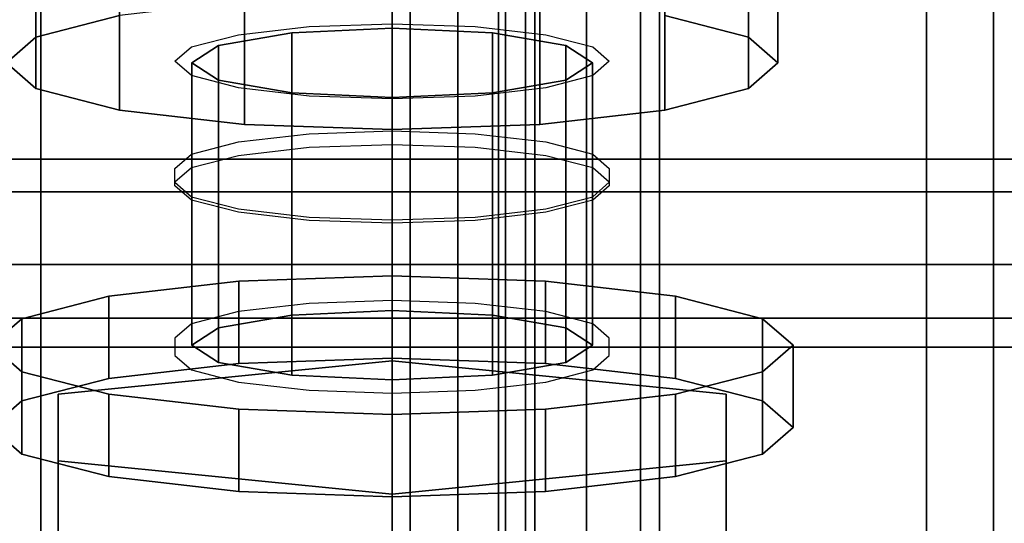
# Model space of a CAD drawing. Extents: x -48 to 48, y -49.6 to 48.
# Tile 165 of 256: x 0.8 to 2.6, y -24.3 to -23.4. Entities that reach past the tile are written whole.
import ezdxf

# ---------------------------------------------------------------- set-up
doc = ezdxf.new("R2010")
doc.units = 0

msp = doc.modelspace()

# ---------------------------------------------------------------- linework, layer by layer
at = {"layer": '10B4 [65]', "color": 1}
for points, invisible_edges in [([(12, -22.111, 90.3157), (-12, -22.111, 90.3157), (-12, -23.7054, 90.8782)], 12), ([(12, -22.111, 90.3157), (-12, -23.7054, 90.8782), (12, -23.7054, 90.8782)], 1), ([(12, -24.375, 90.4903), (-12, -24.375, 90.4903), (-12, -22.1491, 90.0991)], 12), ([(12, -24.375, 90.4903), (-12, -22.1491, 90.0991), (12, -22.1491, 90.0991)], 1), ([(12, -23.996, 91.3756), (-12, -23.996, 91.3756), (-12, -22.9356, 97.4081)], 12), ([(12, -23.996, 91.3756), (-12, -22.9356, 97.4081), (12, -22.9356, 97.4081)], 1), ([(12, -22.99, 98.3695), (-12, -22.99, 98.3695), (-12, -24.375, 90.4903)], 12), ([(12, -22.99, 98.3695), (-12, -24.375, 90.4903), (12, -24.375, 90.4903)], 1), ([(12, -23.7054, 90.8782), (-12, -23.7054, 90.8782), (-12, -23.841, 90.9549)], 12), ([(12, -23.7054, 90.8782), (-12, -23.841, 90.9549), (12, -23.841, 90.9549)], 1), ([(12, -23.841, 90.9549), (-12, -23.841, 90.9549), (-12, -23.9419, 91.0736)], 12), ([(12, -23.841, 90.9549), (-12, -23.9419, 91.0736), (12, -23.9419, 91.0736)], 1), ([(12, -23.9419, 91.0736), (-12, -23.9419, 91.0736), (-12, -23.9957, 91.2198)], 12), ([(12, -23.9419, 91.0736), (-12, -23.9957, 91.2198), (12, -23.9957, 91.2198)], 1), ([(12, -23.9957, 91.2198), (-12, -23.9957, 91.2198), (-12, -23.996, 91.3756)], 12), ([(12, -23.9957, 91.2198), (-12, -23.996, 91.3756), (12, -23.996, 91.3756)], 1)]:
    msp.add_3dface(points, dxfattribs=dict(at, invisible_edges=invisible_edges))
at = {"layer": '10B4 [65]', "color": 0}
for points, invisible_edges in [([(2.01031, -23.1447, 94.8535), (2.01031, -23.3755, 94.8941), (2.16675, -23.416, 94.6635)], 12), ([(2.01031, -23.1447, 94.8535), (2.16675, -23.416, 94.6635), (2.16675, -23.1852, 94.6229)], 1), ([(0.778312, -23.233, 94.3509), (0.833247, -23.416, 94.6635), (0.833247, -23.1852, 94.6229)], 1), ([(0.833247, -23.1852, 94.6229), (0.833247, -23.416, 94.6635), (0.98969, -23.3755, 94.8941)], 12), ([(2.16675, -23.1852, 94.6229), (2.16675, -23.416, 94.6635), (2.22169, -23.4638, 94.3915)], 12), ([(2.16675, -23.1852, 94.6229), (2.22169, -23.4638, 94.3915), (2.22169, -23.233, 94.3509)], 1), ([(0.833247, -23.2808, 94.0789), (0.778312, -23.4638, 94.3915), (0.778312, -23.233, 94.3509)], 1), ([(0.778312, -23.233, 94.3509), (0.778312, -23.4638, 94.3915), (0.833247, -23.416, 94.6635)], 12), ([(2.22169, -23.233, 94.3509), (2.22169, -23.4638, 94.3915), (2.16675, -23.5117, 94.1195)], 12), ([(2.22169, -23.233, 94.3509), (2.16675, -23.5117, 94.1195), (2.16675, -23.2808, 94.0789)], 1), ([(0.833247, -23.2808, 94.0789), (0.833247, -23.5117, 94.1195), (0.778312, -23.4638, 94.3915)], 12), ([(0.98969, -23.3214, 93.8483), (0.833247, -23.5117, 94.1195), (0.833247, -23.2808, 94.0789)], 1), ([(2.16675, -23.2808, 94.0789), (2.16675, -23.5117, 94.1195), (2.01031, -23.5522, 93.8889)], 12), ([(2.16675, -23.2808, 94.0789), (2.01031, -23.5522, 93.8889), (2.01031, -23.3214, 93.8483)], 1), ([(0.98969, -23.3214, 93.8483), (0.98969, -23.5522, 93.8889), (0.833247, -23.5117, 94.1195)], 12), ([(1.22382, -23.3484, 93.6942), (0.98969, -23.5522, 93.8889), (0.98969, -23.3214, 93.8483)], 1), ([(2.01031, -23.3214, 93.8483), (2.01031, -23.5522, 93.8889), (1.77618, -23.5793, 93.7348)], 12), ([(2.01031, -23.3214, 93.8483), (1.77618, -23.5793, 93.7348), (1.77618, -23.3484, 93.6942)], 1), ([(1.22382, -23.3484, 95.0482), (0.833247, -23.416, 94.6635), (0.778312, -23.4638, 94.3915)], 13), ([(1.22382, -23.3484, 95.0482), (0.778312, -23.4638, 94.3915), (0.833247, -23.5117, 94.1195)], 13), ([(1.22382, -23.3484, 95.0482), (0.98969, -23.3755, 94.8941), (0.833247, -23.416, 94.6635)], 12), ([(1.22382, -23.3484, 95.0482), (0.833247, -23.5117, 94.1195), (0.98969, -23.5522, 93.8889)], 13), ([(1.22382, -23.3484, 93.6942), (1.22382, -23.5793, 93.7348), (0.98969, -23.5522, 93.8889)], 12), ([(1.22382, -23.3484, 95.0482), (0.98969, -23.5522, 93.8889), (1.22382, -23.5793, 93.7348)], 13), ([(1.5, -23.358, 93.6401), (1.22382, -23.5793, 93.7348), (1.22382, -23.3484, 93.6942)], 1), ([(1.22382, -23.3484, 95.0482), (1.22382, -23.5793, 93.7348), (1.5, -23.5888, 93.6807)], 13), ([(1.22382, -23.3484, 95.0482), (1.5, -23.5888, 93.6807), (1.77618, -23.5793, 93.7348)], 13), ([(1.22382, -23.3484, 95.0482), (1.77618, -23.5793, 93.7348), (2.01031, -23.5522, 93.8889)], 13), ([(1.22382, -23.3484, 95.0482), (2.01031, -23.5522, 93.8889), (2.16675, -23.5117, 94.1195)], 13), ([(1.22382, -23.3484, 95.0482), (2.16675, -23.5117, 94.1195), (2.22169, -23.4638, 94.3915)], 13), ([(1.22382, -23.3484, 95.0482), (2.22169, -23.4638, 94.3915), (2.16675, -23.416, 94.6635)], 13), ([(1.22382, -23.3484, 95.0482), (2.16675, -23.416, 94.6635), (2.01031, -23.3755, 94.8941)], 13), ([(1.5, -23.358, 93.6401), (1.5, -23.5888, 93.6807), (1.22382, -23.5793, 93.7348)], 12), ([(1.77618, -23.3484, 93.6942), (1.77618, -23.5793, 93.7348), (1.5, -23.5888, 93.6807)], 12), ([(1.77618, -23.3484, 93.6942), (1.5, -23.5888, 93.6807), (1.5, -23.358, 93.6401)], 1), ([(1.6875, -23.4076, 94.7113), (1.17524, -23.4963, 94.2068), (1.125, -23.4638, 94.3915)], 13), ([(1.6875, -23.4076, 94.7113), (1.125, -23.4638, 94.3915), (1.17524, -23.4314, 94.5761)], 13), ([(1.6875, -23.4076, 94.7113), (1.3125, -23.5201, 94.0716), (1.17524, -23.4963, 94.2068)], 13), ([(1.6875, -23.4076, 94.7113), (1.17524, -23.4314, 94.5761), (1.3125, -23.4076, 94.7113)], 13), ([(1.17524, -23.4314, 94.5761), (1.3125, -23.936, 94.8042), (1.3125, -23.4076, 94.7113)], 1), ([(1.6875, -23.4076, 94.7113), (1.3125, -23.4076, 94.7113), (1.5, -23.3989, 94.7608)], 1), ([(1.3125, -23.4076, 94.7113), (1.5, -23.9273, 94.8537), (1.5, -23.3989, 94.7608)], 1), ([(1.6875, -23.4076, 94.7113), (1.5, -23.5288, 94.0221), (1.3125, -23.5201, 94.0716)], 13), ([(1.3125, -23.4076, 94.7113), (1.3125, -23.936, 94.8042), (1.5, -23.9273, 94.8537)], 12), ([(1.5, -23.3989, 94.7608), (1.5, -23.9273, 94.8537), (1.6875, -23.936, 94.8042)], 12), ([(1.5, -23.3989, 94.7608), (1.6875, -23.936, 94.8042), (1.6875, -23.4076, 94.7113)], 1), ([(1.6875, -23.4076, 94.7113), (1.6875, -23.5201, 94.0716), (1.5, -23.5288, 94.0221)], 13), ([(1.6875, -23.4076, 94.7113), (1.82476, -23.4314, 94.5761), (1.875, -23.4638, 94.3915)], 12), ([(1.6875, -23.4076, 94.7113), (1.875, -23.4638, 94.3915), (1.82476, -23.4963, 94.2068)], 13), ([(1.6875, -23.4076, 94.7113), (1.82476, -23.4963, 94.2068), (1.6875, -23.5201, 94.0716)], 13), ([(1.6875, -23.4076, 94.7113), (1.6875, -23.936, 94.8042), (1.82476, -23.9598, 94.669)], 12), ([(1.6875, -23.4076, 94.7113), (1.82476, -23.9598, 94.669), (1.82476, -23.4314, 94.5761)], 1), ([(1.125, -23.4638, 94.3915), (1.17524, -23.9598, 94.669), (1.17524, -23.4314, 94.5761)], 1), ([(1.17524, -23.4314, 94.5761), (1.17524, -23.9598, 94.669), (1.3125, -23.936, 94.8042)], 12), ([(1.82476, -23.4314, 94.5761), (1.82476, -23.9598, 94.669), (1.875, -23.9922, 94.4844)], 12), ([(1.82476, -23.4314, 94.5761), (1.875, -23.9922, 94.4844), (1.875, -23.4638, 94.3915)], 1), ([(1.17524, -23.4963, 94.2068), (1.125, -23.9922, 94.4844), (1.125, -23.4638, 94.3915)], 1), ([(1.125, -23.4638, 94.3915), (1.125, -23.9922, 94.4844), (1.17524, -23.9598, 94.669)], 12), ([(1.875, -23.4638, 94.3915), (1.875, -23.9922, 94.4844), (1.82476, -24.0247, 94.2997)], 12), ([(1.875, -23.4638, 94.3915), (1.82476, -24.0247, 94.2997), (1.82476, -23.4963, 94.2068)], 1), ([(1.17524, -23.4963, 94.2068), (1.17524, -24.0247, 94.2997), (1.125, -23.9922, 94.4844)], 12), ([(1.3125, -23.5201, 94.0716), (1.17524, -24.0247, 94.2997), (1.17524, -23.4963, 94.2068)], 1), ([(1.82476, -23.4963, 94.2068), (1.82476, -24.0247, 94.2997), (1.6875, -24.0485, 94.1645)], 12), ([(1.82476, -23.4963, 94.2068), (1.6875, -24.0485, 94.1645), (1.6875, -23.5201, 94.0716)], 1), ([(1.3125, -23.5201, 94.0716), (1.3125, -24.0485, 94.1645), (1.17524, -24.0247, 94.2997)], 12), ([(1.5, -23.5288, 94.0221), (1.3125, -24.0485, 94.1645), (1.3125, -23.5201, 94.0716)], 1), ([(1.6875, -23.5201, 94.0716), (1.6875, -24.0485, 94.1645), (1.5, -24.0572, 94.115)], 12), ([(1.6875, -23.5201, 94.0716), (1.5, -24.0572, 94.115), (1.5, -23.5288, 94.0221)], 1), ([(1.5, -23.5288, 94.0221), (1.5, -24.0572, 94.115), (1.3125, -24.0485, 94.1645)], 12), ([(1.78701, -23.8723, 95.1668), (0.80709, -24.0419, 94.2017), (0.75, -23.9922, 94.4844)], 13), ([(1.78701, -23.8723, 95.1668), (0.75, -23.9922, 94.4844), (0.80709, -23.9426, 94.767)], 13), ([(1.78701, -23.8723, 95.1668), (0.96967, -24.0841, 93.962), (0.80709, -24.0419, 94.2017)], 13), ([(1.78701, -23.8723, 95.1668), (0.80709, -23.9426, 94.767), (0.96967, -23.9004, 95.0067)], 13), ([(1.78701, -23.8723, 95.1668), (1.21299, -24.1122, 93.8019), (0.96967, -24.0841, 93.962)], 13), ([(1.78701, -23.8723, 95.1668), (0.96967, -23.9004, 95.0067), (1.21299, -23.8723, 95.1668)], 13), ([(0.96967, -23.9004, 95.0067), (1.21299, -24.0262, 95.1939), (1.21299, -23.8723, 95.1668)], 1), ([(1.78701, -23.8723, 95.1668), (1.21299, -23.8723, 95.1668), (1.5, -23.8624, 95.223)], 1), ([(1.21299, -23.8723, 95.1668), (1.5, -24.0163, 95.2501), (1.5, -23.8624, 95.223)], 1), ([(1.78701, -23.8723, 95.1668), (1.5, -24.1221, 93.7457), (1.21299, -24.1122, 93.8019)], 13), ([(1.21299, -23.8723, 95.1668), (1.21299, -24.0262, 95.1939), (1.5, -24.0163, 95.2501)], 12), ([(1.5, -23.8624, 95.223), (1.5, -24.0163, 95.2501), (1.78701, -24.0262, 95.1939)], 12), ([(1.5, -23.8624, 95.223), (1.78701, -24.0262, 95.1939), (1.78701, -23.8723, 95.1668)], 1), ([(1.78701, -23.8723, 95.1668), (1.78701, -24.1122, 93.8019), (1.5, -24.1221, 93.7457)], 13), ([(1.78701, -23.8723, 95.1668), (2.03033, -23.9004, 95.0067), (2.19291, -23.9426, 94.767)], 12), ([(1.78701, -23.8723, 95.1668), (2.19291, -23.9426, 94.767), (2.25, -23.9922, 94.4844)], 13), ([(1.78701, -23.8723, 95.1668), (2.25, -23.9922, 94.4844), (2.19291, -24.0419, 94.2017)], 13), ([(1.78701, -23.8723, 95.1668), (2.19291, -24.0419, 94.2017), (2.03033, -24.0841, 93.962)], 13), ([(1.78701, -23.8723, 95.1668), (2.03033, -24.0841, 93.962), (1.78701, -24.1122, 93.8019)], 13), ([(1.78701, -23.8723, 95.1668), (1.78701, -24.0262, 95.1939), (2.03033, -24.0543, 95.0337)], 12), ([(1.78701, -23.8723, 95.1668), (2.03033, -24.0543, 95.0337), (2.03033, -23.9004, 95.0067)], 1), ([(0.80709, -23.9426, 94.767), (0.96967, -24.0543, 95.0337), (0.96967, -23.9004, 95.0067)], 1), ([(0.96967, -23.9004, 95.0067), (0.96967, -24.0543, 95.0337), (1.21299, -24.0262, 95.1939)], 12), ([(2.03033, -23.9004, 95.0067), (2.03033, -24.0543, 95.0337), (2.19291, -24.0964, 94.7941)], 12), ([(2.03033, -23.9004, 95.0067), (2.19291, -24.0964, 94.7941), (2.19291, -23.9426, 94.767)], 1), ([(1.5, -23.9273, 94.8537), (1.17524, -23.9598, 94.669), (1.125, -23.9922, 94.4844)], 13), ([(1.5, -23.9273, 94.8537), (1.125, -23.9922, 94.4844), (1.17524, -24.0247, 94.2997)], 13), ([(1.5, -23.9273, 94.8537), (1.3125, -23.936, 94.8042), (1.17524, -23.9598, 94.669)], 12), ([(1.5, -23.9273, 94.8537), (1.17524, -24.0247, 94.2997), (1.3125, -24.0485, 94.1645)], 13), ([(1.5, -23.9273, 94.8537), (1.3125, -24.0485, 94.1645), (1.5, -24.0572, 94.115)], 13), ([(1.5, -23.9273, 94.8537), (1.5, -24.0572, 94.115), (1.6875, -24.0485, 94.1645)], 13), ([(1.5, -23.9273, 94.8537), (1.6875, -24.0485, 94.1645), (1.82476, -24.0247, 94.2997)], 13), ([(1.5, -23.9273, 94.8537), (1.82476, -24.0247, 94.2997), (1.875, -23.9922, 94.4844)], 13), ([(1.5, -23.9273, 94.8537), (1.875, -23.9922, 94.4844), (1.82476, -23.9598, 94.669)], 13), ([(1.5, -23.9273, 94.8537), (1.82476, -23.9598, 94.669), (1.6875, -23.936, 94.8042)], 1), ([(0.75, -23.9922, 94.4844), (0.80709, -24.0964, 94.7941), (0.80709, -23.9426, 94.767)], 1), ([(0.80709, -23.9426, 94.767), (0.80709, -24.0964, 94.7941), (0.96967, -24.0543, 95.0337)], 12), ([(2.19291, -23.9426, 94.767), (2.19291, -24.0964, 94.7941), (2.25, -24.1461, 94.5114)], 12), ([(2.19291, -23.9426, 94.767), (2.25, -24.1461, 94.5114), (2.25, -23.9922, 94.4844)], 1), ([(0.80709, -24.0419, 94.2017), (0.75, -24.1461, 94.5114), (0.75, -23.9922, 94.4844)], 1), ([(0.75, -23.9922, 94.4844), (0.75, -24.1461, 94.5114), (0.80709, -24.0964, 94.7941)], 12), ([(2.25, -23.9922, 94.4844), (2.25, -24.1461, 94.5114), (2.19291, -24.1958, 94.2287)], 12), ([(2.25, -23.9922, 94.4844), (2.19291, -24.1958, 94.2287), (2.19291, -24.0419, 94.2017)], 1), ([(1.5, -24.0163, 95.2501), (0.80709, -24.0964, 94.7941), (0.75, -24.1461, 94.5114)], 13), ([(1.5, -24.0163, 95.2501), (0.75, -24.1461, 94.5114), (0.80709, -24.1958, 94.2287)], 13), ([(1.5, -24.0163, 95.2501), (0.96967, -24.0543, 95.0337), (0.80709, -24.0964, 94.7941)], 13), ([(1.5, -24.0163, 95.2501), (0.80709, -24.1958, 94.2287), (0.96967, -24.2379, 93.9891)], 13), ([(1.5, -24.0212, 95.2222), (1.5, -24.2711, 93.8006), (0.875, -24.2086, 94.156)], 13), ([(1.5, -24.0212, 95.2222), (0.875, -24.2086, 94.156), (0.875, -24.0837, 94.8668)], 1), ([(0.875, -24.0837, 94.8668), (1.5, -24.7445, 95.3493), (1.5, -24.0212, 95.2222)], 1), ([(1.5, -24.0163, 95.2501), (1.21299, -24.0262, 95.1939), (0.96967, -24.0543, 95.0337)], 12), ([(1.5, -24.0163, 95.2501), (0.96967, -24.2379, 93.9891), (1.21299, -24.2661, 93.829)], 13), ([(1.5, -24.0163, 95.2501), (1.21299, -24.2661, 93.829), (1.5, -24.276, 93.7727)], 13), ([(1.5, -24.0163, 95.2501), (1.5, -24.276, 93.7727), (1.78701, -24.2661, 93.829)], 13), ([(1.5, -24.0163, 95.2501), (1.78701, -24.2661, 93.829), (2.03033, -24.2379, 93.9891)], 13), ([(1.5, -24.0163, 95.2501), (2.03033, -24.2379, 93.9891), (2.19291, -24.1958, 94.2287)], 13), ([(1.5, -24.0163, 95.2501), (2.19291, -24.1958, 94.2287), (2.25, -24.1461, 94.5114)], 13), ([(1.5, -24.0163, 95.2501), (2.25, -24.1461, 94.5114), (2.19291, -24.0964, 94.7941)], 13), ([(1.5, -24.0163, 95.2501), (2.19291, -24.0964, 94.7941), (2.03033, -24.0543, 95.0337)], 13), ([(1.5, -24.0163, 95.2501), (2.03033, -24.0543, 95.0337), (1.78701, -24.0262, 95.1939)], 1), ([(1.5, -24.0212, 95.2222), (2.125, -24.0837, 94.8668), (2.125, -24.2086, 94.156)], 12), ([(1.5, -24.0212, 95.2222), (2.125, -24.2086, 94.156), (1.5, -24.2711, 93.8006)], 13), ([(1.5, -24.0212, 95.2222), (1.5, -24.7445, 95.3493), (2.125, -24.8069, 94.994)], 12), ([(1.5, -24.0212, 95.2222), (2.125, -24.8069, 94.994), (2.125, -24.0837, 94.8668)], 1), ([(0.80709, -24.0419, 94.2017), (0.80709, -24.1958, 94.2287), (0.75, -24.1461, 94.5114)], 12), ([(0.96967, -24.0841, 93.962), (0.80709, -24.1958, 94.2287), (0.80709, -24.0419, 94.2017)], 1), ([(2.19291, -24.0419, 94.2017), (2.19291, -24.1958, 94.2287), (2.03033, -24.2379, 93.9891)], 12), ([(2.19291, -24.0419, 94.2017), (2.03033, -24.2379, 93.9891), (2.03033, -24.0841, 93.962)], 1), ([(0.96967, -24.0841, 93.962), (0.96967, -24.2379, 93.9891), (0.80709, -24.1958, 94.2287)], 12), ([(0.875, -24.2086, 94.156), (0.875, -24.8069, 94.994), (0.875, -24.0837, 94.8668)], 1), ([(0.875, -24.0837, 94.8668), (0.875, -24.8069, 94.994), (1.5, -24.7445, 95.3493)], 12), ([(1.21299, -24.1122, 93.8019), (0.96967, -24.2379, 93.9891), (0.96967, -24.0841, 93.962)], 1), ([(2.03033, -24.0841, 93.962), (2.03033, -24.2379, 93.9891), (1.78701, -24.2661, 93.829)], 12), ([(2.03033, -24.0841, 93.962), (1.78701, -24.2661, 93.829), (1.78701, -24.1122, 93.8019)], 1), ([(2.125, -24.0837, 94.8668), (2.125, -24.8069, 94.994), (2.125, -24.9319, 94.2832)], 12), ([(2.125, -24.0837, 94.8668), (2.125, -24.9319, 94.2832), (2.125, -24.2086, 94.156)], 1), ([(1.21299, -24.1122, 93.8019), (1.21299, -24.2661, 93.829), (0.96967, -24.2379, 93.9891)], 12), ([(1.5, -24.1221, 93.7457), (1.21299, -24.2661, 93.829), (1.21299, -24.1122, 93.8019)], 1), ([(1.78701, -24.1122, 93.8019), (1.78701, -24.2661, 93.829), (1.5, -24.276, 93.7727)], 12), ([(1.78701, -24.1122, 93.8019), (1.5, -24.276, 93.7727), (1.5, -24.1221, 93.7457)], 1), ([(1.5, -24.1221, 93.7457), (1.5, -24.276, 93.7727), (1.21299, -24.2661, 93.829)], 12), ([(1.5, -24.2711, 93.8006), (0.875, -24.9319, 94.2832), (0.875, -24.2086, 94.156)], 1), ([(0.875, -24.2086, 94.156), (0.875, -24.9319, 94.2832), (0.875, -24.8069, 94.994)], 12), ([(2.125, -24.2086, 94.156), (2.125, -24.9319, 94.2832), (1.5, -24.9944, 93.9278)], 12), ([(2.125, -24.2086, 94.156), (1.5, -24.9944, 93.9278), (1.5, -24.2711, 93.8006)], 1), ([(1.5, -24.2711, 93.8006), (1.5, -24.9944, 93.9278), (0.875, -24.9319, 94.2832)], 12)]:
    msp.add_3dface(points, dxfattribs=dict(at, invisible_edges=invisible_edges))
at = {"layer": '10B4 [65]', "color": 6}
for points, invisible_edges in [([(1.09375, -23.4609, 94.391), (1.34453, -23.3959, 94.7606), (1.5, -23.3906, 94.7911)], 13), ([(1.09375, -23.4609, 94.391), (1.5, -23.3906, 94.7911), (1.65547, -23.3959, 94.7606)], 13), ([(1.09375, -23.4609, 94.391), (1.21274, -23.4112, 94.6739), (1.34453, -23.3959, 94.7606)], 13), ([(1.09375, -23.4609, 94.391), (1.65547, -23.3959, 94.7606), (1.78726, -23.4112, 94.6739)], 13), ([(1.09375, -23.4609, 94.391), (1.12467, -23.434, 94.5441), (1.21274, -23.4112, 94.6739)], 12), ([(1.09375, -23.4609, 94.391), (1.78726, -23.4112, 94.6739), (1.87533, -23.434, 94.5441)], 13), ([(1.09375, -23.4609, 94.391), (1.87533, -23.434, 94.5441), (1.90625, -23.4609, 94.391)], 13), ([(1.09375, -23.4609, 94.391), (1.90625, -23.4609, 94.391), (1.87533, -23.4878, 94.2378)], 13), ([(1.09375, -23.4609, 94.391), (1.87533, -23.4878, 94.2378), (1.78726, -23.5106, 94.108)], 13), ([(1.09375, -23.4609, 94.391), (1.78726, -23.5106, 94.108), (1.65547, -23.5259, 94.0213)], 13), ([(1.09375, -23.4609, 94.391), (1.65547, -23.5259, 94.0213), (1.5, -23.5312, 93.9908)], 13), ([(1.09375, -23.4609, 94.391), (1.5, -23.5312, 93.9908), (1.34453, -23.5259, 94.0213)], 13), ([(1.09375, -23.4609, 94.391), (1.34453, -23.5259, 94.0213), (1.21274, -23.5106, 94.108)], 13), ([(1.09375, -23.4609, 94.391), (1.21274, -23.5106, 94.108), (1.12467, -23.4878, 94.2378)], 1), ([(1.12467, -23.7143, 94.2777), (1.65547, -23.6224, 94.8004), (1.5, -23.6171, 94.8309)], 13), ([(1.12467, -23.7143, 94.2777), (1.5, -23.6171, 94.8309), (1.34453, -23.6224, 94.8004)], 13), ([(1.12467, -23.7143, 94.2777), (1.78726, -23.6377, 94.7137), (1.65547, -23.6224, 94.8004)], 13), ([(1.12467, -23.7143, 94.2777), (1.34453, -23.6224, 94.8004), (1.21274, -23.6377, 94.7137)], 13), ([(1.12467, -23.7143, 94.2777), (1.87533, -23.6605, 94.5839), (1.78726, -23.6377, 94.7137)], 13), ([(1.12467, -23.7143, 94.2777), (1.21274, -23.6377, 94.7137), (1.12467, -23.6605, 94.5839)], 13), ([(1.12467, -23.7143, 94.2777), (1.12467, -23.6605, 94.5839), (1.09375, -23.6874, 94.4308)], 1), ([(1.12467, -23.7143, 94.2777), (1.90625, -23.6874, 94.4308), (1.87533, -23.6605, 94.5839)], 13), ([(1.12467, -23.7143, 94.2777), (1.87533, -23.7143, 94.2777), (1.90625, -23.6874, 94.4308)], 13), ([(1.12467, -23.7143, 94.2777), (1.21274, -23.7371, 94.1479), (1.34453, -23.7524, 94.0611)], 12), ([(1.12467, -23.7143, 94.2777), (1.34453, -23.7524, 94.0611), (1.5, -23.7577, 94.0307)], 13), ([(1.12467, -23.7143, 94.2777), (1.5, -23.7577, 94.0307), (1.65547, -23.7524, 94.0611)], 13), ([(1.12467, -23.7143, 94.2777), (1.65547, -23.7524, 94.0611), (1.78726, -23.7371, 94.1479)], 13), ([(1.12467, -23.7143, 94.2777), (1.78726, -23.7371, 94.1479), (1.87533, -23.7143, 94.2777)], 13)]:
    msp.add_3dface(points, dxfattribs=dict(at, invisible_edges=invisible_edges))
at = {"layer": '11D1 [43]', "color": 1}
for points, invisible_edges in [([(1.534, -11.1543, 12.8134), (-1.534, -11.1543, 12.8134), (-1.534, -42.2041, 29.2888)], 12), ([(1.534, -11.1543, 12.8134), (-1.534, -42.2041, 29.2888), (-0.25, -38.4499, 27.2967)], 15), ([(1.534, -11.1543, 12.8134), (-0.25, -38.4499, 27.2967), (0, -38.4499, 27.2967)], 13), ([(1.534, -11.1543, 12.8134), (0, -38.4499, 27.2967), (0.25, -38.4499, 27.2967)], 13), ([(0.25, -42.2041, 29.2888), (1.534, -42.2041, 29.2888), (1.534, -11.1543, 12.8134)], 12), ([(0.25, -42.2041, 29.2888), (1.534, -11.1543, 12.8134), (0.25, -38.4499, 27.2967)], 3), ([(1.534, -11.1543, 12.8134), (1.534, -42.2041, 29.2888), (1.71233, -42.2208, 29.2574)], 12), ([(1.534, -11.1543, 12.8134), (1.71233, -42.2208, 29.2574), (1.71233, -11.171, 12.782)], 1), ([(1.71233, -11.171, 12.782), (1.71233, -42.2208, 29.2574), (1.86351, -42.2681, 29.1682)], 12), ([(1.71233, -11.171, 12.782), (1.86351, -42.2681, 29.1682), (1.86351, -11.2183, 12.6928)], 1), ([(1.86351, -11.2183, 12.6928), (1.86351, -42.2681, 29.1682), (1.96453, -42.339, 29.0346)], 12), ([(1.86351, -11.2183, 12.6928), (1.96453, -42.339, 29.0346), (1.96453, -11.2892, 12.5592)], 1), ([(-1.534, -11.2635, 12.6075), (1.534, -11.2635, 12.6075), (1.534, -42.3134, 29.0829)], 12), ([(-1.534, -11.2635, 12.6075), (1.534, -42.3134, 29.0829), (0.25, -38.5591, 27.0909)], 15), ([(1.62317, -11.2719, 12.5919), (1.534, -42.3134, 29.0829), (1.534, -11.2635, 12.6075)], 1), ([(1.62317, -11.2719, 12.5919), (1.62317, -42.3217, 29.0673), (1.534, -42.3134, 29.0829)], 12), ([(1.69876, -11.2955, 12.5472), (1.62317, -42.3217, 29.0673), (1.62317, -11.2719, 12.5919)], 1), ([(1.96453, -11.2892, 12.5592), (1.96453, -42.339, 29.0346), (2, -42.4226, 28.8771)], 12), ([(1.96453, -11.2892, 12.5592), (2, -42.4226, 28.8771), (2, -11.3728, 12.4017)], 1), ([(1.69876, -11.2955, 12.5472), (1.69876, -42.3453, 29.0227), (1.62317, -42.3217, 29.0673)], 12), ([(1.74926, -11.331, 12.4805), (1.69876, -42.3453, 29.0227), (1.69876, -11.2955, 12.5472)], 1), ([(1.74926, -11.331, 12.4805), (1.74926, -42.3808, 28.9559), (1.69876, -42.3453, 29.0227)], 12), ([(1.767, -11.3728, 12.4017), (1.74926, -42.3808, 28.9559), (1.74926, -11.331, 12.4805)], 1), ([(1.767, -11.3728, 12.4017), (1.767, -42.4226, 28.8771), (1.74926, -42.3808, 28.9559)], 12), ([(1.767, -12.8108, 9.6916), (1.767, -42.4226, 28.8771), (1.767, -11.3728, 12.4017)], 1), ([(2, -11.3728, 12.4017), (2, -42.4226, 28.8771), (2, -43.8606, 26.167)], 12), ([(2, -11.3728, 12.4017), (2, -43.8606, 26.167), (2, -12.8108, 9.6916)], 1), ([(1.74926, -12.8526, 9.61283), (1.767, -43.8606, 26.167), (1.767, -12.8108, 9.6916)], 1), ([(1.767, -12.8108, 9.6916), (1.767, -43.8606, 26.167), (1.767, -42.4226, 28.8771)], 12), ([(2, -12.8108, 9.6916), (2, -43.8606, 26.167), (1.96453, -43.9442, 26.0095)], 12), ([(2, -12.8108, 9.6916), (1.96453, -43.9442, 26.0095), (1.96453, -12.8944, 9.53407)], 1), ([(1.69876, -12.888, 9.54606), (1.74926, -43.9024, 26.0882), (1.74926, -12.8526, 9.61283)], 1), ([(1.74926, -12.8526, 9.61283), (1.74926, -43.9024, 26.0882), (1.767, -43.8606, 26.167)], 12), ([(1.62317, -12.9117, 9.50144), (1.69876, -43.9378, 26.0215), (1.69876, -12.888, 9.54606)], 1), ([(1.69876, -12.888, 9.54606), (1.69876, -43.9378, 26.0215), (1.74926, -43.9024, 26.0882)], 12), ([(1.96453, -12.8944, 9.53407), (1.96453, -43.9442, 26.0095), (1.86351, -44.015, 25.8759)], 12), ([(1.96453, -12.8944, 9.53407), (1.86351, -44.015, 25.8759), (1.86351, -12.9652, 9.40052)], 1), ([(1.534, -12.92, 9.48578), (1.62317, -43.9615, 25.9769), (1.62317, -12.9117, 9.50144)], 1), ([(1.62317, -12.9117, 9.50144), (1.62317, -43.9615, 25.9769), (1.69876, -43.9378, 26.0215)], 12), ([(1.534, -12.92, 9.48578), (-1.534, -12.92, 9.48578), (-1.534, -43.9698, 25.9612)], 12), ([(1.534, -12.92, 9.48578), (-1.534, -43.9698, 25.9612), (-0.25, -40.2156, 23.9691)], 15), ([(1.534, -12.92, 9.48578), (-0.25, -40.2156, 23.9691), (0, -40.2156, 23.9691)], 13), ([(1.534, -12.92, 9.48578), (0, -40.2156, 23.9691), (0.25, -40.2156, 23.9691)], 13), ([(0.25, -43.9698, 25.9612), (1.534, -43.9698, 25.9612), (1.534, -12.92, 9.48578)], 12), ([(0.25, -43.9698, 25.9612), (1.534, -12.92, 9.48578), (0.25, -40.2156, 23.9691)], 3), ([(1.534, -12.92, 9.48578), (1.534, -43.9698, 25.9612), (1.62317, -43.9615, 25.9769)], 12), ([(1.86351, -12.9652, 9.40052), (1.86351, -44.015, 25.8759), (1.71233, -44.0624, 25.7867)], 12), ([(1.86351, -12.9652, 9.40052), (1.71233, -44.0624, 25.7867), (1.71233, -13.0126, 9.31129)], 1), ([(1.71233, -13.0126, 9.31129), (1.71233, -44.0624, 25.7867), (1.534, -44.079, 25.7554)], 12), ([(1.71233, -13.0126, 9.31129), (1.534, -44.079, 25.7554), (1.534, -13.0292, 9.27995)], 1), ([(-1.534, -13.0292, 9.27995), (1.534, -13.0292, 9.27995), (1.534, -44.079, 25.7554)], 12), ([(-1.534, -13.0292, 9.27995), (1.534, -44.079, 25.7554), (0.25, -40.3248, 23.7633)], 15)]:
    msp.add_3dface(points, dxfattribs=dict(at, invisible_edges=invisible_edges))
at = {"layer": '13T1 [63]', "color": 1}
for points, invisible_edges in [([(-3.25, -5.365, 87.1487), (-3.25, -47.8797, 94.622), (3.25, -47.8797, 94.622)], 12), ([(-3.25, -5.365, 87.1487), (3.25, -47.8797, 94.622), (3.25, -5.365, 87.1487)], 1), ([(3.25, -5.365, 86.7426), (3.25, -47.9489, 94.228), (0.5975, -47.9489, 94.228)], 12), ([(3.25, -5.365, 86.7426), (0.5975, -47.9489, 94.228), (0.5975, -5.365, 86.7426)], 1), ([(2.625, -6.375, 60.791), (2.625, -48, 60.791), (-2.625, -48, 60.791)], 12), ([(2.625, -6.375, 60.791), (-2.625, -48, 60.791), (-2.625, -6.375, 60.791)], 1), ([(0.5975, -6.375, 61.121), (0.5975, -48, 61.121), (2.625, -48, 61.121)], 12), ([(0.5975, -6.375, 61.121), (2.625, -48, 61.121), (2.625, -6.375, 61.121)], 1), ([(2.625, -6.375, 61.121), (2.625, -48, 61.121), (2.625, -48, 60.791)], 12), ([(2.625, -6.375, 61.121), (2.625, -48, 60.791), (2.625, -6.375, 60.791)], 1), ([(3.125, -10.459, 78.6637), (3.125, -29.7011, 64.7424), (0.75, -29.7011, 64.7424)], 12), ([(3.125, -10.459, 78.6637), (0.75, -29.7011, 64.7424), (0.75, -10.459, 78.6637)], 1), ([(0.125, -10.6056, 78.8663), (0.125, -29.8477, 64.9449), (3.125, -29.8477, 64.9449)], 12), ([(0.125, -10.6056, 78.8663), (3.125, -29.8477, 64.9449), (3.125, -10.6056, 78.8663)], 1), ([(-3, -23.3362, 96.3997), (3, -23.3362, 96.3997), (3, -24.375, 90.4903)], 12), ([(-3, -23.3362, 96.3997), (3, -24.375, 90.4903), (-3, -24.375, 90.4903)], 1), ([(-3, -23.644, 96.4538), (3, -23.644, 96.4538), (3, -23.3362, 96.3997)], 12), ([(-3, -23.644, 96.4538), (3, -23.3362, 96.3997), (-3, -23.3362, 96.3997)], 1), ([(-3, -24.5421, 91.3447), (3, -24.5421, 91.3447), (3, -23.644, 96.4538)], 12), ([(-3, -24.5421, 91.3447), (3, -23.644, 96.4538), (-3, -23.644, 96.4538)], 1)]:
    msp.add_3dface(points, dxfattribs=dict(at, invisible_edges=invisible_edges))
at = {"layer": '13T1 [63]', "color": 6}
for points, invisible_edges in [([(1.09375, -23.6613, 94.5214), (1.34453, -23.5964, 94.891), (1.5, -23.591, 94.9215)], 13), ([(1.09375, -23.6613, 94.5214), (1.5, -23.591, 94.9215), (1.65547, -23.5964, 94.891)], 13), ([(1.09375, -23.6613, 94.5214), (1.21274, -23.6116, 94.8043), (1.34453, -23.5964, 94.891)], 13), ([(1.09375, -23.6613, 94.5214), (1.65547, -23.5964, 94.891), (1.78726, -23.6116, 94.8043)], 13), ([(1.09375, -23.6613, 94.5214), (1.12467, -23.6344, 94.6745), (1.21274, -23.6116, 94.8043)], 12), ([(1.09375, -23.6613, 94.5214), (1.78726, -23.6116, 94.8043), (1.87533, -23.6344, 94.6745)], 13), ([(1.09375, -23.6613, 94.5214), (1.87533, -23.6344, 94.6745), (1.90625, -23.6613, 94.5214)], 13), ([(1.09375, -23.6613, 94.5214), (1.90625, -23.6613, 94.5214), (1.90625, -23.6938, 94.3367)], 13), ([(1.09375, -23.6613, 94.5214), (1.90625, -23.6938, 94.3367), (1.87533, -23.7207, 94.1836)], 13), ([(1.09375, -23.6613, 94.5214), (1.87533, -23.7207, 94.1836), (1.78726, -23.7435, 94.0538)], 13), ([(1.09375, -23.6613, 94.5214), (1.78726, -23.7435, 94.0538), (1.65547, -23.7588, 93.9671)], 13), ([(1.09375, -23.6613, 94.5214), (1.65547, -23.7588, 93.9671), (1.5, -23.7641, 93.9366)], 13), ([(1.09375, -23.6613, 94.5214), (1.5, -23.7641, 93.9366), (1.34453, -23.7588, 93.9671)], 13), ([(1.09375, -23.6613, 94.5214), (1.34453, -23.7588, 93.9671), (1.21274, -23.7435, 94.0538)], 13), ([(1.09375, -23.6613, 94.5214), (1.21274, -23.7435, 94.0538), (1.12467, -23.7207, 94.1836)], 13), ([(1.09375, -23.6613, 94.5214), (1.12467, -23.7207, 94.1836), (1.09375, -23.6938, 94.3367)], 1), ([(1.09375, -24.0114, 94.3926), (1.65547, -23.914, 94.9469), (1.5, -23.9086, 94.9773)], 13), ([(1.09375, -24.0114, 94.3926), (1.5, -23.9086, 94.9773), (1.34453, -23.914, 94.9469)], 13), ([(1.09375, -24.0114, 94.3926), (1.78726, -23.9292, 94.8601), (1.65547, -23.914, 94.9469)], 13), ([(1.09375, -24.0114, 94.3926), (1.34453, -23.914, 94.9469), (1.21274, -23.9292, 94.8601)], 13), ([(1.09375, -24.0114, 94.3926), (1.87533, -23.9521, 94.7303), (1.78726, -23.9292, 94.8601)], 13), ([(1.09375, -24.0114, 94.3926), (1.21274, -23.9292, 94.8601), (1.12467, -23.9521, 94.7303)], 13), ([(1.09375, -24.0114, 94.3926), (1.90625, -23.979, 94.5772), (1.87533, -23.9521, 94.7303)], 13), ([(1.09375, -24.0114, 94.3926), (1.12467, -23.9521, 94.7303), (1.09375, -23.979, 94.5772)], 1), ([(1.09375, -24.0114, 94.3926), (1.90625, -24.0114, 94.3926), (1.90625, -23.979, 94.5772)], 13), ([(1.09375, -24.0114, 94.3926), (1.12467, -24.0383, 94.2394), (1.21274, -24.0612, 94.1096)], 12), ([(1.09375, -24.0114, 94.3926), (1.21274, -24.0612, 94.1096), (1.34453, -24.0764, 94.0229)], 13), ([(1.09375, -24.0114, 94.3926), (1.34453, -24.0764, 94.0229), (1.5, -24.0818, 93.9924)], 13), ([(1.09375, -24.0114, 94.3926), (1.5, -24.0818, 93.9924), (1.65547, -24.0764, 94.0229)], 13), ([(1.09375, -24.0114, 94.3926), (1.65547, -24.0764, 94.0229), (1.78726, -24.0612, 94.1096)], 13), ([(1.09375, -24.0114, 94.3926), (1.78726, -24.0612, 94.1096), (1.87533, -24.0383, 94.2394)], 13), ([(1.09375, -24.0114, 94.3926), (1.87533, -24.0383, 94.2394), (1.90625, -24.0114, 94.3926)], 13)]:
    msp.add_3dface(points, dxfattribs=dict(at, invisible_edges=invisible_edges))
at = {"layer": '4B1 [39]', "color": 1}
for points, invisible_edges in [([(0.8425, -27, 30.53), (0.8425, -7.0625, 30.53), (0.576535, -7.0625, 30.5829)], 12), ([(0.8425, -27, 30.53), (0.576535, -7.0625, 30.5829), (0.576535, -27, 30.5829)], 1), ([(0.576535, -27, 45.5171), (0.576535, -7.0625, 45.5171), (0.8425, -7.0625, 45.57)], 12), ([(0.576535, -27, 45.5171), (0.8425, -7.0625, 45.57), (0.8425, -27, 45.57)], 1), ([(0.8425, -7.0625, 30.53), (0.8425, -27, 30.53), (3.495, -27, 30.53)], 12), ([(0.8425, -7.0625, 30.53), (3.495, -27, 30.53), (3.495, -7.0625, 30.53)], 1), ([(3.495, -27, 45.57), (0.8425, -27, 45.57), (0.8425, -7.0625, 45.57)], 12), ([(3.495, -27, 45.57), (0.8425, -7.0625, 45.57), (3.495, -7.0625, 45.57)], 1), ([(3.495, -7.4925, 30.1), (3.495, -27, 30.1), (-3.495, -27, 30.1)], 12), ([(3.495, -7.4925, 30.1), (-3.495, -27, 30.1), (-3.495, -7.4925, 30.1)], 1), ([(-3.495, -27, 46), (3.495, -27, 46), (3.495, -7.4925, 46)], 12), ([(-3.495, -27, 46), (3.495, -7.4925, 46), (-3.495, -7.4925, 46)], 1)]:
    msp.add_3dface(points, dxfattribs=dict(at, invisible_edges=invisible_edges))
at = {"layer": '4B1 [39]', "color": 0}
for points, invisible_edges in [([(3, -18, 46.5), (-3, -18, 46.5), (-3, -36.5, 46.5)], 12), ([(3, -18, 46.5), (-3, -36.5, 46.5), (3, -36.5, 46.5)], 1), ([(3, -36.5, 46), (-3, -36.5, 46), (-3, -18, 46)], 12), ([(3, -36.5, 46), (-3, -18, 46), (3, -18, 46)], 1), ([(3, -18, 30.1), (-3, -18, 30.1), (-3, -36.5, 30.1)], 12), ([(3, -18, 30.1), (-3, -36.5, 30.1), (3, -36.5, 30.1)], 1), ([(3, -36.5, 29.6), (-3, -36.5, 29.6), (-3, -18, 29.6)], 12), ([(3, -36.5, 29.6), (-3, -18, 29.6), (3, -18, 29.6)], 1)]:
    msp.add_3dface(points, dxfattribs=dict(at, invisible_edges=invisible_edges))
at = {"layer": 'M_58 [69]', "color": 0}
for points, invisible_edges in [([(3.5, -39.3442, 103.307), (3.5, -15.7066, 99.1516), (2.5, -16.0355, 97.2803)], 12), ([(2.5, -39.6731, 101.435), (2.5, -16.0355, 97.2803), (-2.5, -16.0355, 97.2803)], 12), ([(2.5, -39.6731, 101.435), (-2.5, -16.0355, 97.2803), (-2.5, -39.6731, 101.435)], 1), ([(3.5, -39.3442, 103.307), (2.5, -16.0355, 97.2803), (2.5, -39.6731, 101.435)], 1), ([(-2.66564, -39.6904, 101.337), (-2.66564, -16.0528, 97.1818), (2.66564, -16.0528, 97.1818)], 12), ([(-2.66564, -39.6904, 101.337), (2.66564, -16.0528, 97.1818), (2.66564, -39.6904, 101.337)], 1)]:
    msp.add_3dface(points, dxfattribs=dict(at, invisible_edges=invisible_edges))

doc.saveas('drawing.dxf')
